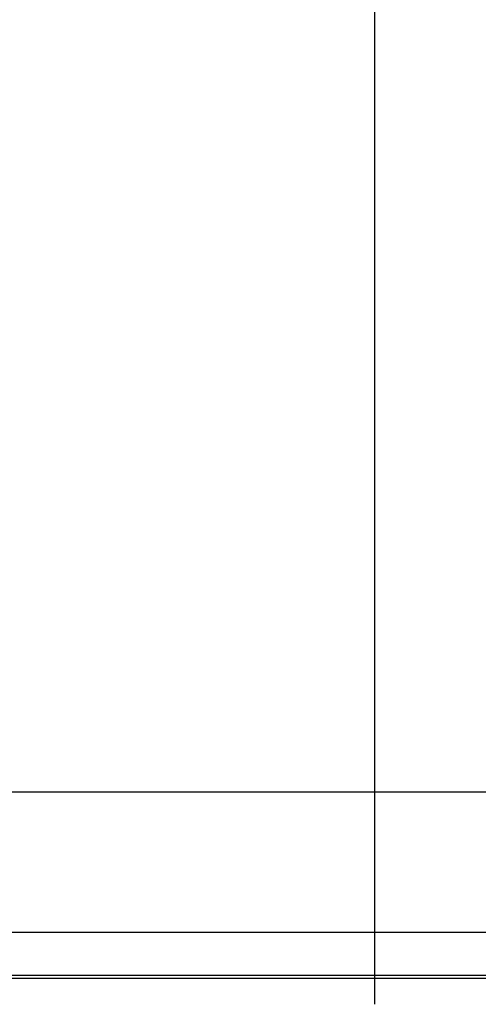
# Model space of a CAD drawing. Header units: millimetres. Extents: x 8 to 586, y 8 to 412.
# Tile 31 of 58: x 195 to 211, y 289 to 324. Entities that reach past the tile are written whole.
import ezdxf

# ---------------------------------------------------------------- set-up
doc = ezdxf.new("R2010")
doc.units = ezdxf.units.MM
doc.layers.add('DETAIL', color=3, linetype='Continuous')
doc.layers.add('OUTLINE', color=7, linetype='Continuous', lineweight=25)

msp = doc.modelspace()

# ---------------------------------------------------------------- linework, layer by layer
at = {"layer": 'DETAIL'}
for p, q in [((207.07865, 296.78953), (177.8554, 296.78953)), ((236.3019, 296.78953), (207.07865, 296.78953)), ((207.07865, 291.88973), (171.40365, 291.88973)), ((242.75365, 291.88973), (207.07865, 291.88973)), ((207.07865, 290.3896), (171.63399, 290.3896)), ((207.07865, 290.2896), (171.66545, 290.2896)), ((242.52331, 290.3896), (207.07865, 290.3896)), ((242.49186, 290.2896), (207.07865, 290.2896))]:
    msp.add_line(p, q, dxfattribs=at)
at = {"layer": 'OUTLINE'}
for p, q in [((207.07865, 302.26208), (207.07865, 324.80583)), ((207.07865, 296.78953), (207.07865, 302.26208)), ((207.07865, 291.88973), (207.07865, 296.78953)), ((207.07865, 290.3896), (207.07865, 291.88973)), ((207.07865, 290.2896), (207.07865, 290.3896)), ((207.07865, 289.38953), (207.07865, 290.2896))]:
    msp.add_line(p, q, dxfattribs=at)

doc.saveas('drawing.dxf')
